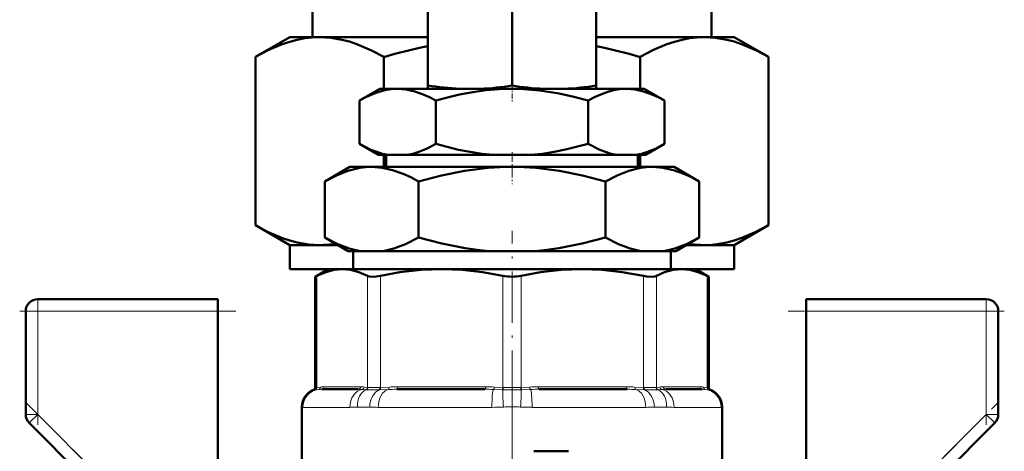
# Model space of a CAD drawing. Extents: x -1358 to 1757, y -1497 to 607.
# Tile 64 of 97: x 96 to 178, y -69 to -33. Entities that reach past the tile are written whole.
import ezdxf

# ---------------------------------------------------------------- set-up
doc = ezdxf.new("R2010")
doc.units = 0
doc.linetypes.add('DASHDOT', pattern=[18.5, 12, -3, 0.5, -3])

msp = doc.modelspace()

# ---------------------------------------------------------------- linework, layer by layer
at = {"color": 7, "lineweight": 50}
for p, q in [((120.166, -27.596), (120.166, -34.08)), ((153.416, -27.596), (153.416, -34.08)), ((129.791, -29.664), (129.791, -38.103)), ((136.791, -29.657), (136.791, -38.11)), ((143.791, -29.664), (143.791, -38.103)), ((115.429, -35.732), (118.291, -34.08)), ((118.291, -34.08), (120.769, -34.08)), ((120.769, -34.08), (129.791, -34.08)), ((143.791, -34.08), (152.812, -34.08)), ((152.812, -34.08), (155.291, -34.08)), ((158.153, -35.732), (155.291, -34.08)), ((115.429, -49.728), (115.429, -35.732)), ((126.11, -35.732), (126.11, -38.38)), ((147.472, -38.38), (147.472, -35.732)), ((158.153, -35.732), (158.153, -49.728)), ((125.791, -38.38), (124.089, -39.362)), ((127.265, -38.38), (125.791, -38.38)), ((136.791, -38.38), (127.265, -38.38)), ((129.791, -38.38), (129.791, -38.103)), ((129.791, -38.38), (132.463, -38.38)), ((134.16, -38.38), (132.463, -38.38)), ((134.16, -38.38), (139.421, -38.38)), ((146.317, -38.38), (136.791, -38.38)), ((141.12, -38.38), (139.421, -38.38)), ((141.12, -38.38), (143.791, -38.38)), ((143.791, -38.103), (143.791, -38.38)), ((147.791, -38.38), (146.317, -38.38)), ((147.791, -38.38), (149.493, -39.362)), ((124.089, -42.961), (124.089, -39.362)), ((130.44, -42.961), (130.44, -39.362)), ((143.142, -42.961), (143.142, -39.362)), ((149.493, -42.961), (149.493, -39.362)), ((125.681, -43.88), (124.089, -42.961)), ((147.901, -43.88), (149.493, -42.961)), ((126.485, -43.88), (125.681, -43.88)), ((126.11, -43.88), (126.11, -44.88)), ((126.313, -43.88), (126.313, -44.88)), ((126.485, -43.88), (128.044, -43.88)), ((135.231, -43.88), (128.044, -43.88)), ((135.231, -43.88), (138.35, -43.88)), ((145.537, -43.88), (138.35, -43.88)), ((145.537, -43.88), (147.097, -43.88)), ((147.901, -43.88), (147.097, -43.88)), ((147.268, -43.88), (147.268, -44.88)), ((147.472, -44.88), (147.472, -43.88)), ((123.291, -44.88), (121.202, -46.086)), ((125.1, -44.88), (123.291, -44.88)), ((136.791, -44.88), (125.1, -44.88)), ((148.482, -44.88), (136.791, -44.88)), ((150.291, -44.88), (148.482, -44.88)), ((150.291, -44.88), (152.379, -46.086)), ((121.202, -50.752), (121.202, -46.086)), ((128.997, -50.752), (128.997, -46.086)), ((144.585, -50.752), (144.585, -46.086)), ((152.379, -50.752), (152.379, -46.086)), ((118.291, -51.38), (115.429, -49.728)), ((155.291, -51.38), (158.153, -49.728)), ((123.156, -51.88), (121.202, -50.752)), ((150.426, -51.88), (152.379, -50.752)), ((118.291, -51.38), (120.769, -51.38)), ((118.291, -53.38), (118.291, -51.38)), ((120.769, -51.38), (122.29, -51.38)), ((151.292, -51.38), (152.812, -51.38)), ((152.812, -51.38), (155.291, -51.38)), ((155.291, -53.38), (155.291, -51.38)), ((124.143, -51.88), (123.156, -51.88)), ((123.57, -53.38), (123.57, -51.88)), ((124.143, -51.88), (126.057, -51.88)), ((134.877, -51.88), (126.057, -51.88)), ((134.877, -51.88), (138.705, -51.88)), ((147.525, -51.88), (138.705, -51.88)), ((147.525, -51.88), (149.439, -51.88)), ((150.426, -51.88), (149.439, -51.88)), ((150.011, -53.38), (150.011, -51.88)), ((118.291, -53.38), (121.49, -53.38)), ((121.491, -53.38), (120.395, -54.013)), ((121.491, -53.38), (120.395, -54.013)), ((120.547, -53.935), (120.395, -54.013)), ((120.395, -63.235), (120.395, -54.013)), ((121.491, -53.38), (122.656, -53.38)), ((122.656, -53.38), (122.628, -53.38)), ((122.683, -53.38), (122.656, -53.38)), ((122.656, -53.38), (130.936, -53.38)), ((130.936, -53.38), (136.791, -53.38)), ((136.791, -53.38), (142.646, -53.38)), ((142.646, -53.38), (150.926, -53.38)), ((150.011, -53.38), (155.291, -53.38)), ((150.926, -53.38), (150.898, -53.38)), ((150.953, -53.38), (150.926, -53.38)), ((150.926, -53.38), (152.091, -53.38)), ((152.091, -53.38), (153.187, -54.013)), ((152.091, -53.38), (153.187, -54.013)), ((153.187, -54.013), (153.035, -53.935)), ((153.187, -63.235), (153.187, -54.013)), ((153.187, -63.235), (153.187, -54.013)), ((97.291, -55.88), (112.291, -55.88)), ((112.291, -55.88), (112.291, -56.88)), ((161.291, -56.88), (161.291, -55.88)), ((161.291, -55.88), (176.291, -55.88)), ((96.291, -65.466), (96.291, -56.88)), ((112.291, -56.88), (112.291, -70.809)), ((161.291, -70.809), (161.291, -56.88)), ((177.291, -56.88), (177.291, -65.466)), ((123.99, -63.38), (120.952, -63.38)), ((134.526, -63.38), (127.193, -63.38)), ((146.389, -63.38), (139.056, -63.38)), ((152.63, -63.38), (149.592, -63.38)), ((119.291, -64.827), (119.291, -72.13)), ((154.291, -64.827), (154.291, -72.13)), ((154.291, -76.051), (154.291, -64.827)), ((96.584, -66.173), (103.072, -72.661)), ((170.509, -72.661), (176.998, -66.173)), ((138.607, -68.536), (141.509, -68.536))]:
    msp.add_line(p, q, dxfattribs=at)
at = {"color": 7, "linetype": 'DASHDOT', "lineweight": 18, "ltscale": 0.037938}
msp.add_line((136.791, -37.983), (136.791, -39.5), dxfattribs=at)
at = {"color": 7, "linetype": 'DASHDOT', "lineweight": 18, "ltscale": 0.066602}
msp.add_line((136.791, -43.658), (136.791, -46.322), dxfattribs=at)
at = {"color": 7, "linetype": 'DASHDOT', "lineweight": 18, "ltscale": 0.355646}
msp.add_line((136.791, -64.42), (136.791, -50.194), dxfattribs=at)
at = {"color": 7, "lineweight": 18}
for p, q in [((120.547, -53.935), (120.547, -63.221)), ((124.764, -63.221), (124.764, -53.935)), ((125.846, -53.935), (125.846, -63.221)), ((136.026, -63.221), (136.026, -53.935)), ((137.556, -53.935), (137.556, -63.221)), ((147.736, -63.221), (147.736, -53.935)), ((148.818, -53.935), (148.818, -63.221)), ((153.035, -63.221), (153.035, -53.935)), ((97.291, -56.88), (97.291, -55.88)), ((176.291, -55.88), (176.291, -56.88)), ((96.291, -56.88), (97.291, -56.88)), ((97.291, -56.88), (112.291, -56.88)), ((97.291, -56.88), (97.291, -65.466)), ((176.291, -56.88), (161.291, -56.88)), ((176.291, -65.466), (176.291, -56.88)), ((176.291, -56.88), (177.291, -56.88)), ((120.394, -63.415), (120.265, -63.422)), ((120.415, -63.414), (120.394, -63.415)), ((120.395, -63.235), (120.526, -63.223)), ((120.681, -63.391), (120.415, -63.414)), ((120.526, -63.223), (120.547, -63.221)), ((120.547, -63.221), (120.841, -63.193)), ((121.137, -63.18), (124.174, -63.18)), ((124.626, -63.414), (124.304, -63.391)), ((124.47, -63.193), (124.764, -63.221)), ((124.653, -63.415), (124.626, -63.414)), ((124.764, -63.221), (124.786, -63.223)), ((125.797, -63.414), (125.741, -63.415)), ((125.794, -63.223), (125.846, -63.221)), ((126.494, -63.391), (125.797, -63.414)), ((125.846, -63.221), (126.555, -63.193)), ((127.269, -63.18), (134.602, -63.18)), ((135.963, -63.414), (135.243, -63.391)), ((135.317, -63.193), (136.026, -63.221)), ((136.022, -63.415), (135.963, -63.414)), ((136.026, -63.221), (136.078, -63.223)), ((137.504, -63.223), (137.556, -63.221)), ((137.556, -63.221), (138.265, -63.193)), ((137.619, -63.414), (137.56, -63.415)), ((138.339, -63.391), (137.619, -63.414)), ((138.979, -63.18), (146.313, -63.18)), ((147.027, -63.193), (147.736, -63.221)), ((147.785, -63.414), (147.088, -63.391)), ((147.736, -63.221), (147.788, -63.223)), ((147.841, -63.415), (147.785, -63.414)), ((148.796, -63.223), (148.818, -63.221)), ((148.818, -63.221), (149.112, -63.193)), ((148.956, -63.414), (148.929, -63.415)), ((149.277, -63.391), (148.956, -63.414)), ((149.408, -63.18), (152.445, -63.18)), ((152.741, -63.193), (153.035, -63.221)), ((153.167, -63.414), (152.901, -63.391)), ((153.035, -63.221), (153.055, -63.223)), ((153.055, -63.223), (153.187, -63.235)), ((153.188, -63.415), (153.167, -63.414)), ((153.317, -63.422), (153.188, -63.415)), ((96.291, -65.466), (97.291, -65.466)), ((96.584, -66.173), (97.291, -65.466)), ((103.934, -72.109), (97.291, -65.466)), ((119.306, -64.854), (119.291, -64.827)), ((119.371, -64.88), (123.29, -64.88)), ((124.937, -64.854), (123.917, -64.854)), ((125.657, -64.88), (135.117, -64.88)), ((138.465, -64.88), (147.925, -64.88)), ((149.664, -64.854), (148.645, -64.854)), ((150.292, -64.88), (154.211, -64.88)), ((154.291, -64.827), (154.276, -64.854)), ((169.648, -72.109), (176.291, -65.466)), ((176.291, -65.466), (176.998, -66.173)), ((176.291, -65.466), (177.291, -65.466))]:
    msp.add_line(p, q, dxfattribs=at)
at = {"color": 7, "linetype": 'DASHDOT', "lineweight": 18, "ltscale": 0.257589}
msp.add_line((97.291, -56.021), (97.291, -66.325), dxfattribs=at)
at = {"color": 7, "linetype": 'DASHDOT', "lineweight": 18, "ltscale": 0.257574}
msp.add_line((176.291, -66.324), (176.291, -56.021), dxfattribs=at)
at = {"color": 7, "linetype": 'DASHDOT', "lineweight": 18, "ltscale": 0.450015}
for p, q in [((113.791, -56.88), (95.79, -56.88)), ((177.791, -56.88), (159.79, -56.88))]:
    msp.add_line(p, q, dxfattribs=at)
at = {"color": 7, "linetype": 'DASHDOT', "lineweight": 18}
msp.add_line((136.791, -61.844), (136.791, -97.536), dxfattribs=at)
at = {"color": 7, "linetype": 'DASHDOT', "lineweight": 18, "ltscale": 0.302371}
for p, q in [((96.225, -64.399), (104.777, -72.952)), ((168.805, -72.952), (177.357, -64.399))]:
    msp.add_line(p, q, dxfattribs=at)
at = {"color": 7, "lineweight": 50}
for points in [[(115.429, -35.732), (116.541, -35.143), (117.648, -34.672), (118.28, -34.46), (118.911, -34.293), (119.531, -34.175), (120.15, -34.104), (120.769, -34.08)], [(120.769, -34.08), (121.698, -34.134), (122.63, -34.294), (123.244, -34.456), (123.861, -34.661), (125.101, -35.193), (126.11, -35.732)], [(147.472, -35.732), (148.584, -35.143), (149.691, -34.672), (150.323, -34.46), (150.954, -34.293), (151.574, -34.175), (152.193, -34.104), (152.812, -34.08)], [(152.812, -34.08), (153.741, -34.134), (154.673, -34.294), (155.287, -34.456), (155.904, -34.661), (157.144, -35.193), (158.153, -35.732)], [(127.265, -38.38), (126.729, -38.41), (126.196, -38.499), (125.729, -38.623), (125.264, -38.787), (124.674, -39.049), (124.089, -39.362)], [(130.44, -39.362), (129.919, -39.081), (129.396, -38.84), (128.693, -38.591), (127.982, -38.434), (127.265, -38.38)], [(136.791, -38.38), (135.72, -38.41), (134.65, -38.499), (133.527, -38.654), (132.415, -38.864), (131.423, -39.096), (130.44, -39.362)], [(143.142, -39.362), (141.943, -39.042), (140.73, -38.775), (139.095, -38.518), (137.448, -38.391), (136.791, -38.38)], [(146.317, -38.38), (145.782, -38.41), (145.249, -38.499), (144.781, -38.623), (144.317, -38.787), (143.727, -39.049), (143.142, -39.362)], [(149.493, -39.362), (148.972, -39.081), (148.448, -38.84), (147.745, -38.591), (147.035, -38.434), (146.317, -38.38)], [(124.089, -42.961), (125.041, -43.444), (125.52, -43.632), (126.002, -43.778), (126.485, -43.88)], [(128.044, -43.88), (128.534, -43.776), (129.019, -43.628), (129.734, -43.332), (130.44, -42.961)], [(130.44, -42.961), (132.337, -43.443), (133.298, -43.631), (134.265, -43.778), (135.231, -43.88)], [(138.35, -43.88), (139.322, -43.777), (140.291, -43.63), (141.252, -43.441), (143.142, -42.961)], [(143.142, -42.961), (144.093, -43.444), (144.573, -43.632), (145.055, -43.778), (145.537, -43.88)], [(147.097, -43.88), (147.586, -43.776), (148.071, -43.628), (148.787, -43.332), (149.493, -42.961)], [(125.1, -44.88), (124.605, -44.902), (124.112, -44.965), (123.131, -45.208), (122.161, -45.588), (121.202, -46.086)], [(128.997, -46.086), (128.359, -45.741), (127.716, -45.446), (126.852, -45.14), (125.979, -44.947), (125.1, -44.88)], [(136.791, -44.88), (135.798, -44.901), (134.81, -44.965), (132.848, -45.208), (130.91, -45.588), (128.997, -46.086)], [(144.585, -46.086), (142.671, -45.588), (140.733, -45.207), (138.772, -44.965), (137.784, -44.901), (136.791, -44.88)], [(148.482, -44.88), (147.988, -44.902), (147.494, -44.965), (146.514, -45.208), (145.543, -45.588), (144.585, -46.086)], [(152.379, -46.086), (151.742, -45.741), (151.099, -45.446), (150.234, -45.14), (149.362, -44.947), (148.482, -44.88)], [(120.769, -51.38), (119.841, -51.326), (118.909, -51.166), (118.294, -51.004), (117.678, -50.799), (116.438, -50.267), (115.429, -49.728)], [(158.153, -49.728), (157.041, -50.317), (155.934, -50.788), (155.301, -51), (154.671, -51.166), (154.051, -51.285), (153.431, -51.356), (152.812, -51.38)], [(121.202, -50.752), (122.272, -51.302), (123.239, -51.667), (124.143, -51.88)], [(126.057, -51.88), (126.96, -51.667), (127.927, -51.302), (128.997, -50.752)], [(128.997, -50.752), (130.935, -51.256), (132.895, -51.639), (133.884, -51.779), (134.877, -51.88)], [(138.705, -51.88), (139.699, -51.779), (140.688, -51.639), (142.648, -51.256), (144.585, -50.752)], [(144.585, -50.752), (145.655, -51.302), (146.622, -51.667), (147.525, -51.88)], [(149.439, -51.88), (150.343, -51.667), (151.31, -51.302), (152.379, -50.752)], [(122.656, -53.38), (121.977, -53.439), (121.281, -53.62), (120.547, -53.935)], [(124.764, -53.935), (124.03, -53.62), (123.334, -53.439), (122.656, -53.38)], [(125.846, -53.935), (125.312, -54.009), (124.909, -53.985), (124.764, -53.935)], [(130.936, -53.38), (129.214, -53.445), (127.444, -53.645), (125.846, -53.935)], [(136.026, -53.935), (134.337, -53.632), (132.64, -53.444), (130.936, -53.38)], [(142.646, -53.38), (140.925, -53.445), (139.155, -53.645), (137.556, -53.935)], [(147.736, -53.935), (145.967, -53.621), (144.286, -53.439), (142.646, -53.38)], [(148.818, -53.935), (148.673, -53.985), (148.489, -54.01), (148.02, -53.985), (147.736, -53.935)], [(150.926, -53.38), (150.213, -53.445), (149.48, -53.645), (148.818, -53.935)], [(153.035, -53.935), (152.302, -53.62), (151.605, -53.439), (150.926, -53.38)]]:
    msp.add_lwpolyline(points, dxfattribs=at)
at = {"color": 7, "lineweight": 18}
for points in [[(124.786, -63.223), (125.297, -63.234), (125.794, -63.223)], [(147.788, -63.223), (148.485, -63.234), (148.796, -63.223)]]:
    msp.add_lwpolyline(points, dxfattribs=at)
at = {"color": 7, "lineweight": 50}
for centre, radius, start, end in [((139.442, -81.547), 47.715, 101.6696, 106.22469), ((134.14, -81.548), 47.716, 73.77537, 78.33085), ((133.596, -14.494), 23.913, 260.8433, 267.28375), ((133.034, -14.578), 23.829, 272.70796, 279.07002), ((140.548, -14.576), 23.831, 260.92962, 267.28923), ((139.985, -14.493), 23.915, 272.71895, 279.15605), ((120.762, -43.199), 8.181, 270.04884, 279.39828), ((152.819, -43.199), 8.181, 260.5964, 269.9511), ((136.78, -50.285), 3.727, 258.32363, 270.17092), ((136.802, -50.282), 3.73, 269.8334, 281.6705), ((97.291, -56.88), 1, 90, 180.00001), ((176.291, -56.88), 1, 0, 90), ((120.791, -64.827), 1.5, 110.51769, 180.00001), ((120.791, -64.827), 1.5, 110.51769, 180.00001), ((120.195, -63.235), 0.2, 290.51672, 0.00001), ((153.387, -63.235), 0.2, 179.99999, 249.48328), ((153.387, -63.235), 0.2, 179.99999, 249.48328), ((152.791, -64.827), 1.5, 0, 69.48231), ((152.791, -64.827), 1.5, 0, 69.48231), ((97.291, -65.466), 1, 179.99999, 225), ((176.291, -65.466), 1, 315, 360)]:
    msp.add_arc(centre, radius, start, end, dxfattribs=at)
at = {"color": 7, "lineweight": 18}
for centre, radius, start, end in [((120.808, -64.859), 1.502, 105.97718, 179.78403), ((120.33, -63.231), 0.196, 289.20109, 2.07686), ((120.352, -63.23), 0.195, 288.84479, 2.60724), ((120.648, -63.203), 0.192, 279.68886, 3.05589), ((120.939, -66.34), 2.96, 89.74646, 95.00685), ((121.124, -66.308), 3.128, 89.75925, 95.18705), ((124.003, -67.401), 4.021, 85.70242, 90.19438), ((124.187, -66.308), 3.128, 84.81295, 90.24075), ((124.271, -63.196), 0.199, 279.76018, 1.04317), ((124.561, -63.223), 0.202, 288.63761, 0.50689), ((124.584, -63.226), 0.202, 289.98829, 0.85405), ((125.169, -41.428), 21.995, 268.65387, 271.48856), ((127.16, -83.033), 19.653, 89.90514, 91.9429), ((127.237, -81.36), 18.18, 89.89855, 92.15083), ((134.559, -84.093), 20.714, 88.10735, 90.0906), ((134.635, -81.36), 18.18, 87.84917, 90.10144), ((136.791, -18.904), 44.518, 269.00911, 270.98962), ((136.791, -40.395), 22.84, 268.21094, 271.78787), ((138.947, -81.36), 18.18, 89.89855, 92.15083), ((139.023, -84.093), 20.714, 89.9094, 91.89265), ((146.345, -81.36), 18.18, 87.84917, 90.10144), ((146.422, -83.033), 19.653, 88.0571, 90.09486), ((148.412, -41.417), 22.005, 268.51227, 271.34565), ((148.998, -63.226), 0.202, 179.14596, 250.01171), ((149.02, -63.223), 0.202, 179.49311, 251.36239), ((149.394, -66.308), 3.128, 89.75925, 95.18705), ((149.311, -63.196), 0.199, 178.95683, 260.23981), ((149.579, -67.401), 4.021, 89.80562, 94.29758), ((152.458, -66.308), 3.128, 84.81295, 90.24075), ((152.643, -66.34), 2.96, 84.99315, 90.25355), ((152.933, -63.203), 0.192, 176.94411, 260.31114), ((153.23, -63.23), 0.195, 177.39276, 251.15521), ((153.252, -63.231), 0.196, 177.92314, 250.79892), ((152.774, -64.859), 1.502, 0.21596, 74.02282), ((119.361, -64.807), 0.073, 220.24295, 277.83472), ((123.31, -57.73), 7.149, 269.84033, 274.8785), ((125.615, -55.936), 8.944, 265.64874, 270.26818), ((135.161, -48.874), 16.006, 269.84087, 273.25556), ((136.791, -74.525), 9.698, 85.73879, 94.26121), ((138.421, -48.857), 16.022, 266.74619, 270.15737), ((147.967, -55.945), 8.935, 269.72949, 274.35357), ((150.273, -57.723), 7.157, 265.12416, 270.15702), ((154.221, -64.807), 0.0729, 262.14305, 319.77805)]:
    msp.add_arc(centre, radius, start, end, dxfattribs=at)
for centre, major_axis, ratio, start_param, end_param in [((120.864, -64.88), (0, 1.5), 0.995414, 0.123342, 1.570796), ((120.952, -63.18), (0, 0.2), 0.92388, 3.141593, 4.712389), ((124.447, -64.88), (0, 1.5), 0.771505, 0.123342, 1.570796), ((125.021, -64.854), (0.143, -1.493), 0.734075, 3.351169, 4.642046), ((123.99, -63.18), (0, 0.2), 0.92388, 3.141593, 4.712389), ((125.953, -64.854), (-0.132, -1.494), 0.675962, 3.481187, 4.772063), ((126.611, -64.88), (0, 1.5), 0.636223, 0.123342, 1.570796), ((125.713, -63.223), (0.007, -0.2), 0.408466, 0.272287, 1.557437), ((125.77, -63.221), (0.008, -0.2), 0.382405, 0.255495, 1.554996), ((126.478, -63.193), (0.008, -0.2), 0.382432, 0.102908, 1.555785), ((127.193, -63.18), (0, -0.2), 0.382683, 0, 1.570796), ((134.526, -63.18), (0, -0.2), 0.382683, 0, 1.570796), ((135.26, -64.88), (0, 1.5), 0.095659, 0.123342, 1.570796), ((135.24, -63.193), (-0.008, -0.2), 0.382432, 0.132932, 1.585808), ((135.949, -63.221), (-0.008, -0.2), 0.382405, 0.287096, 1.586597), ((136.132, -64.854), (0.097, -1.497), 0.041092, 3.418838, 4.709715), ((136.007, -63.223), (-0.006, -0.2), 0.356255, 0.297028, 1.582178), ((137.575, -63.223), (0.006, -0.2), 0.356255, 4.701007, 5.986158), ((137.45, -64.854), (-0.097, -1.497), 0.041092, 1.57347, 2.864347), ((137.633, -63.221), (0.008, -0.2), 0.382405, 4.696589, 5.996089), ((138.342, -63.193), (0.008, -0.2), 0.382432, 4.697377, 6.150253), ((138.321, -64.88), (0, 1.5), 0.095659, 4.712389, 6.159843), ((139.056, -63.18), (0, -0.2), 0.382683, 4.712389, 6.283185), ((146.389, -63.18), (0, -0.2), 0.382683, 4.712389, 6.283185), ((147.104, -63.193), (-0.008, -0.2), 0.382432, 4.727401, 6.180277), ((146.971, -64.88), (0, 1.5), 0.636223, 4.712389, 6.159843), ((147.812, -63.221), (-0.008, -0.2), 0.382405, 4.728189, 6.02769), ((147.869, -63.223), (-0.007, -0.2), 0.408466, 4.725748, 6.010898), ((147.629, -64.854), (0.132, -1.494), 0.675962, 1.511122, 2.801999), ((148.561, -64.854), (-0.143, -1.493), 0.734075, 1.64114, 2.932016), ((149.135, -64.88), (0, 1.5), 0.771505, 4.712389, 6.159843), ((149.592, -63.18), (0, -0.2), 0.92388, 4.712389, 6.283185), ((152.63, -63.18), (0, -0.2), 0.92388, 4.712389, 6.283185), ((152.718, -64.88), (0, 1.5), 0.995414, 4.712389, 6.159843)]:
    msp.add_ellipse(centre, major_axis=major_axis, ratio=ratio, start_param=start_param, end_param=end_param, dxfattribs=at)

doc.saveas('drawing.dxf')
